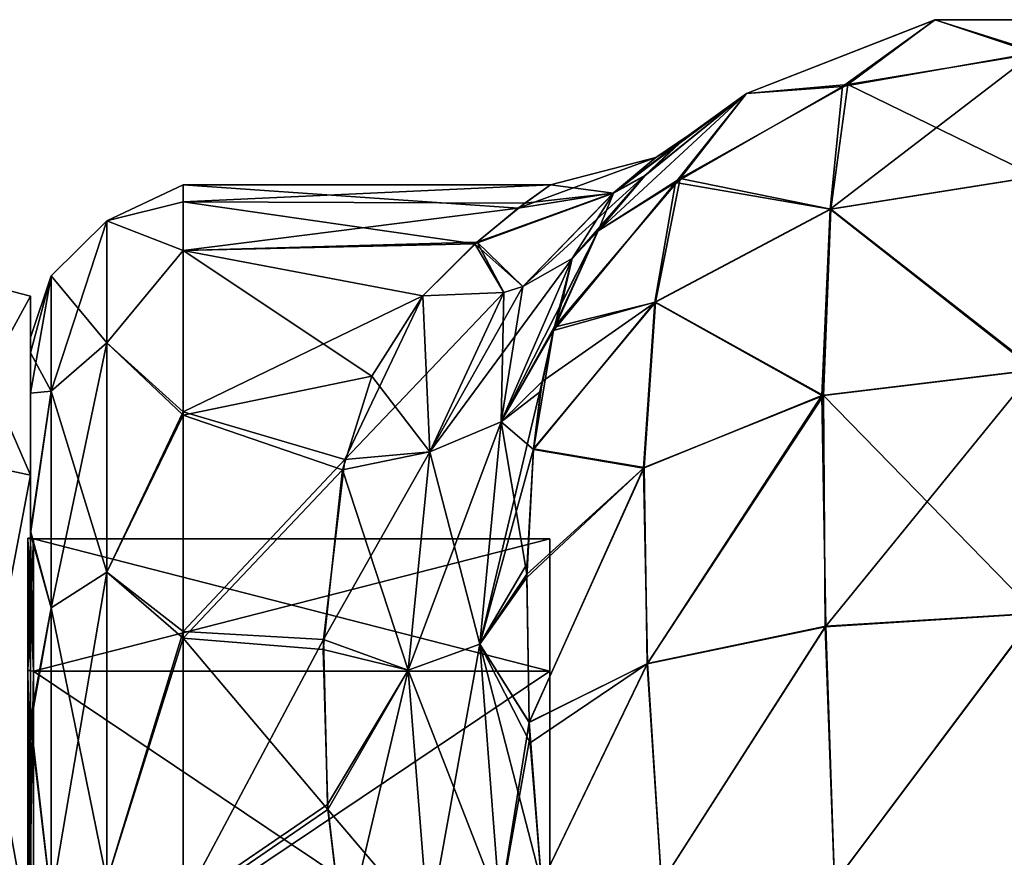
# Model space of a CAD drawing. Extents: x -23 to 470, y -2000 to 0.
# Tile 109 of 172: x 0 to 22, y -19 to 0. Entities that reach past the tile are written whole.
import ezdxf

# ---------------------------------------------------------------- set-up
doc = ezdxf.new("R2010")
doc.units = 0
doc.header["$LTSCALE"] = 64.024212
for name, color, linetype in [('1069', 7, 'CONTINUOUS'), ('1070', 7, 'CONTINUOUS'), ('1071', 7, 'CONTINUOUS'), ('1072', 7, 'CONTINUOUS'), ('1075', 7, 'CONTINUOUS'), ('1076', 7, 'CONTINUOUS'), ('1079', 7, 'CONTINUOUS'), ('1080', 7, 'CONTINUOUS'), ('1251', 7, 'CONTINUOUS'), ('1252', 7, 'CONTINUOUS'), ('693', 7, 'CONTINUOUS'), ('694', 7, 'CONTINUOUS'), ('695', 7, 'CONTINUOUS'), ('698', 7, 'CONTINUOUS'), ('699', 7, 'CONTINUOUS'), ('703', 7, 'CONTINUOUS'), ('723', 7, 'CONTINUOUS'), ('724', 7, 'CONTINUOUS'), ('730', 7, 'CONTINUOUS')]:
    doc.layers.add(name, color=color, linetype=linetype)

msp = doc.modelspace()

# ---------------------------------------------------------------- linework, layer by layer
at = {"layer": '1069', "linetype": 'CONTINUOUS'}
for points in [[(0, -12.098, 33), (0, -15.135, 23.653), (0, -6.556, 33), (0, -12.098, 33)], [(0, -6.556, 33), (0, -15.135, 23.653), (0, -10.652, 20.395), (0, -6.556, 33)], [(0, -10.652, 45.605), (0, -12.098, 33), (0, -6.556, 33), (0, -10.652, 45.605)], [(0, -15.135, 23.653), (0, -23.086, 17.876), (0, -10.652, 20.395), (0, -15.135, 23.653)], [(0, -10.652, 20.395), (0, -23.086, 17.876), (0, -34.627, 12.606), (0, -10.652, 20.395)], [(0, -15.135, 42.347), (0, -12.098, 33), (0, -10.652, 45.605), (0, -15.135, 42.347)], [(0, -23.086, 48.124), (0, -15.135, 42.347), (0, -10.652, 45.605), (0, -23.086, 48.124)], [(0, -21.373, 53.394), (0, -23.086, 48.124), (0, -10.652, 45.605), (0, -21.373, 53.394)], [(0, -21.373, 12.606), (0, -10.652, 20.395), (0, -34.627, 12.606), (0, -21.373, 12.606)]]:
    msp.add_3dface(points, dxfattribs=at)
at = {"layer": '1070', "linetype": 'CONTINUOUS'}
for points in [[(11.9, -12.115, 33), (11.9, -15.149, 42.337), (11.9, -43.885, 33), (11.9, -12.115, 33)], [(11.9, -12.115, 33), (11.9, -43.885, 33), (11.9, -40.851, 23.663), (11.9, -12.115, 33)], [(11.9, -12.115, 33), (11.9, -40.851, 23.663), (11.9, -15.149, 23.663), (11.9, -12.115, 33)], [(11.9, -15.149, 42.337), (11.9, -23.091, 48.108), (11.9, -40.851, 42.337), (11.9, -15.149, 42.337)], [(11.9, -15.149, 42.337), (11.9, -40.851, 42.337), (11.9, -43.885, 33), (11.9, -15.149, 42.337)], [(11.9, -40.851, 23.663), (11.9, -32.909, 17.892), (11.9, -15.149, 23.663), (11.9, -40.851, 23.663)], [(11.9, -32.909, 17.892), (11.9, -23.091, 17.892), (11.9, -15.149, 23.663), (11.9, -32.909, 17.892)]]:
    msp.add_3dface(points, dxfattribs=at)
at = {"layer": '1071', "linetype": 'CONTINUOUS'}
for points in [[(11.9, -15.149, 42.337), (11.9, -12.115, 33), (0.066, -15.149, 42.337), (11.9, -15.149, 42.337)], [(0.066, -15.149, 42.337), (11.9, -12.115, 33), (0.066, -12.115, 33), (0.066, -15.149, 42.337)], [(11.9, -23.091, 48.108), (11.9, -15.149, 42.337), (0.066, -23.091, 48.108), (11.9, -23.091, 48.108)], [(0.066, -23.091, 48.108), (11.9, -15.149, 42.337), (0.066, -15.149, 42.337), (0.066, -23.091, 48.108)]]:
    msp.add_3dface(points, dxfattribs=at)
at = {"layer": '1072', "linetype": 'CONTINUOUS'}
for points in [[(0.066, -12.115, 33), (11.9, -12.115, 33), (11.9, -15.149, 23.663), (0.066, -12.115, 33)], [(0.066, -12.115, 33), (11.9, -15.149, 23.663), (0.066, -15.149, 23.663), (0.066, -12.115, 33)], [(11.9, -15.149, 23.663), (11.9, -23.091, 17.892), (0.066, -15.149, 23.663), (11.9, -15.149, 23.663)], [(0.066, -15.149, 23.663), (11.9, -23.091, 17.892), (0.066, -23.091, 17.892), (0.066, -15.149, 23.663)]]:
    msp.add_3dface(points, dxfattribs=at)
at = {"layer": '1075', "linetype": 'CONTINUOUS'}
for points in [[(-2.009, -10.226, 45.913), (0, -6.556, 33), (-2.009, -6.03, 33), (-2.009, -10.226, 45.913)], [(0, -10.652, 45.605), (0, -6.556, 33), (-2.009, -10.226, 45.913), (0, -10.652, 45.605)], [(-2.009, -21.211, 53.894), (0, -10.652, 45.605), (-2.009, -10.226, 45.913), (-2.009, -21.211, 53.894)], [(0, -21.373, 53.394), (0, -10.652, 45.605), (-2.009, -21.211, 53.894), (0, -21.373, 53.394)]]:
    msp.add_3dface(points, dxfattribs=at)
at = {"layer": '1076', "linetype": 'CONTINUOUS'}
for points in [[(0, -6.556, 33), (0, -10.652, 20.395), (-2.009, -6.03, 33), (0, -6.556, 33)], [(-2.009, -6.03, 33), (0, -10.652, 20.395), (-2.009, -10.226, 20.087), (-2.009, -6.03, 33)], [(0, -10.652, 20.395), (0, -21.373, 12.606), (-2.009, -10.226, 20.087), (0, -10.652, 20.395)], [(-2.009, -10.226, 20.087), (0, -21.373, 12.606), (-2.009, -21.211, 12.106), (-2.009, -10.226, 20.087)]]:
    msp.add_3dface(points, dxfattribs=at)
at = {"layer": '1079', "linetype": 'CONTINUOUS'}
for points in [[(0.066, -15.149, 23.663), (-0.064, -12.098, 33), (0.001, -12.111, 33), (0.066, -15.149, 23.663)], [(-0.064, -12.098, 33), (0.066, -15.149, 23.663), (-0.064, -15.135, 23.653), (-0.064, -12.098, 33)], [(0.066, -12.115, 33), (0.066, -15.149, 23.663), (0.001, -12.111, 33), (0.066, -12.115, 33)], [(0.066, -15.149, 23.663), (0.066, -23.091, 17.892), (-0.064, -15.135, 23.653), (0.066, -15.149, 23.663)], [(-0.064, -15.135, 23.653), (0.066, -23.091, 17.892), (-0.064, -23.086, 17.876), (-0.064, -15.135, 23.653)]]:
    msp.add_3dface(points, dxfattribs=at)
at = {"layer": '1080', "linetype": 'CONTINUOUS'}
for points in [[(0.001, -12.111, 33), (-0.064, -12.098, 33), (-0.064, -15.135, 42.347), (0.001, -12.111, 33)], [(0.066, -12.115, 33), (0.001, -12.111, 33), (-0.064, -15.135, 42.347), (0.066, -12.115, 33)], [(0.066, -15.149, 42.337), (0.066, -12.115, 33), (-0.064, -15.135, 42.347), (0.066, -15.149, 42.337)], [(-0.064, -23.086, 48.124), (0.066, -15.149, 42.337), (-0.064, -15.135, 42.347), (-0.064, -23.086, 48.124)], [(0.066, -23.091, 48.108), (0.066, -15.149, 42.337), (-0.064, -23.086, 48.124), (0.066, -23.091, 48.108)]]:
    msp.add_3dface(points, dxfattribs=at)
at = {"layer": '1251', "linetype": 'CONTINUOUS'}
for points in [[(0, -12.098, 33), (0, -15.135, 42.347), (-0.064, -12.098, 33), (0, -12.098, 33)], [(-0.064, -12.098, 33), (0, -15.135, 42.347), (-0.064, -15.135, 42.347), (-0.064, -12.098, 33)], [(0, -15.135, 42.347), (0, -23.086, 48.124), (-0.064, -15.135, 42.347), (0, -15.135, 42.347)], [(0, -23.086, 48.124), (-0.064, -23.086, 48.124), (-0.064, -15.135, 42.347), (0, -23.086, 48.124)]]:
    msp.add_3dface(points, dxfattribs=at)
at = {"layer": '1252', "linetype": 'CONTINUOUS'}
for points in [[(0, -15.135, 23.653), (0, -12.098, 33), (-0.064, -15.135, 23.653), (0, -15.135, 23.653)], [(0, -12.098, 33), (-0.064, -12.098, 33), (-0.064, -15.135, 23.653), (0, -12.098, 33)], [(0, -23.086, 17.876), (0, -15.135, 23.653), (-0.064, -23.086, 17.876), (0, -23.086, 17.876)], [(0, -15.135, 23.653), (-0.064, -15.135, 23.653), (-0.064, -23.086, 17.876), (0, -15.135, 23.653)]]:
    msp.add_3dface(points, dxfattribs=at)
at = {"layer": '693', "linetype": 'CONTINUOUS'}
for points in [[(16.414, -1.907, 20), (20.732, -0.217, 20), (18.608, -1.749, 14.089), (16.414, -1.907, 20)], [(18.608, -1.749, 14.089), (20.732, -0.217, 20), (23.003, -0.973, 13.838), (18.608, -1.749, 14.089)], [(20.732, -0.217, 20), (25.37, -0.217, 20), (23.003, -0.973, 13.838), (20.732, -0.217, 20)], [(18.608, -1.749, 14.089), (23.003, -0.973, 13.838), (18.33, -4.561, 8.798), (18.608, -1.749, 14.089)], [(18.33, -4.561, 8.798), (23.003, -0.973, 13.838), (23.044, -3.812, 8.255), (18.33, -4.561, 8.798)], [(14.782, -3.946, 14.801), (16.414, -1.907, 20), (18.608, -1.749, 14.089), (14.782, -3.946, 14.801)], [(14.782, -3.946, 14.801), (18.608, -1.749, 14.089), (18.33, -4.561, 8.798), (14.782, -3.946, 14.801)], [(13.009, -5.055, 20), (16.414, -1.907, 20), (14.782, -3.946, 14.801), (13.009, -5.055, 20)], [(18.33, -4.561, 8.798), (23.044, -3.812, 8.255), (23.012, -8.239, 3.824), (18.33, -4.561, 8.798)], [(11.984, -7.339, 15.884), (13.009, -5.055, 20), (14.782, -3.946, 14.801), (11.984, -7.339, 15.884)], [(11.984, -7.339, 15.884), (14.782, -3.946, 14.801), (14.313, -6.694, 10.346), (11.984, -7.339, 15.884)], [(14.313, -6.694, 10.346), (14.782, -3.946, 14.801), (18.33, -4.561, 8.798), (14.313, -6.694, 10.346)], [(14.313, -6.694, 10.346), (18.33, -4.561, 8.798), (18.14, -8.83, 4.636), (14.313, -6.694, 10.346)], [(18.14, -8.83, 4.636), (18.33, -4.561, 8.798), (23.012, -8.239, 3.824), (18.14, -8.83, 4.636)], [(12.177, -6.702, 16.851), (13.009, -5.055, 20), (11.984, -7.339, 15.884), (12.177, -6.702, 16.851)], [(11.525, -10.069, 12.677), (11.984, -7.339, 15.884), (14.313, -6.694, 10.346), (11.525, -10.069, 12.677)], [(11.525, -10.069, 12.677), (14.313, -6.694, 10.346), (14.046, -10.491, 6.921), (11.525, -10.069, 12.677)], [(14.046, -10.491, 6.921), (14.313, -6.694, 10.346), (18.14, -8.83, 4.636), (14.046, -10.491, 6.921)], [(11.691, -8.741, 14.084), (11.984, -7.339, 15.884), (11.525, -10.069, 12.677), (11.691, -8.741, 14.084)], [(18.14, -8.83, 4.636), (23.012, -8.239, 3.824), (18.228, -14.119, 1.899), (18.14, -8.83, 4.636)], [(18.228, -14.119, 1.899), (23.012, -8.239, 3.824), (23.065, -13.82, 0.979), (18.228, -14.119, 1.899)], [(14.046, -10.491, 6.921), (18.14, -8.83, 4.636), (14.142, -14.972, 4.527), (14.046, -10.491, 6.921)], [(14.142, -14.972, 4.527), (18.14, -8.83, 4.636), (18.228, -14.119, 1.899), (14.142, -14.972, 4.527)], [(11.377, -12.927, 10.342), (11.525, -10.069, 12.677), (14.046, -10.491, 6.921), (11.377, -12.927, 10.342)], [(11.377, -12.927, 10.342), (14.046, -10.491, 6.921), (11.43, -16.327, 8.463), (11.377, -12.927, 10.342)], [(11.43, -16.327, 8.463), (14.046, -10.491, 6.921), (14.142, -14.972, 4.527), (11.43, -16.327, 8.463)], [(18.43, -20, 0.885), (18.228, -14.119, 1.899), (23.065, -13.82, 0.979), (18.43, -20, 0.885)], [(23.05, -20), (18.43, -20, 0.885), (23.065, -13.82, 0.979), (23.05, -20)], [(14.464, -20, 3.415), (14.142, -14.972, 4.527), (18.228, -14.119, 1.899), (14.464, -20, 3.415)], [(18.43, -20, 0.885), (14.464, -20, 3.415), (18.228, -14.119, 1.899), (18.43, -20, 0.885)], [(11.43, -16.327, 8.463), (14.142, -14.972, 4.527), (11.453, -16.791, 8.266), (11.43, -16.327, 8.463)], [(14.142, -14.972, 4.527), (11.714, -20, 7.232), (11.453, -16.791, 8.266), (14.142, -14.972, 4.527)], [(14.464, -20, 3.415), (11.714, -20, 7.232), (14.142, -14.972, 4.527), (14.464, -20, 3.415)]]:
    msp.add_3dface(points, dxfattribs=at)
at = {"layer": '694', "linetype": 'CONTINUOUS'}
for points in [[(16.414, -1.907, 46), (20.731, -0.217, 46), (16.414, -1.907, 20), (16.414, -1.907, 46)], [(16.414, -1.907, 20), (20.731, -0.217, 46), (20.732, -0.217, 20), (16.414, -1.907, 20)], [(20.731, -0.217, 46), (25.368, -0.217, 46), (20.732, -0.217, 20), (20.731, -0.217, 46)], [(20.732, -0.217, 20), (25.368, -0.217, 46), (25.37, -0.217, 20), (20.732, -0.217, 20)], [(13.009, -5.055, 46), (16.414, -1.907, 46), (14.083, -3.791, 41.612), (13.009, -5.055, 46)], [(13.009, -5.055, 20), (14.077, -3.797, 24.363), (16.414, -1.907, 20), (13.009, -5.055, 20)], [(14.077, -3.797, 24.363), (14.971, -2.962, 30.092), (16.414, -1.907, 20), (14.077, -3.797, 24.363)], [(14.083, -3.791, 41.612), (16.414, -1.907, 46), (14.807, -3.103, 37.452), (14.083, -3.791, 41.612)], [(14.807, -3.103, 37.452), (16.414, -1.907, 46), (15.09, -2.862, 33.581), (14.807, -3.103, 37.452)], [(15.09, -2.862, 33.581), (16.414, -1.907, 46), (14.971, -2.962, 30.092), (15.09, -2.862, 33.581)], [(14.971, -2.962, 30.092), (16.414, -1.907, 46), (16.414, -1.907, 20), (14.971, -2.962, 30.092)]]:
    msp.add_3dface(points, dxfattribs=at)
at = {"layer": '695', "linetype": 'CONTINUOUS'}
for points in [[(16.414, -1.907, 46), (18.735, -1.704, 51.926), (20.731, -0.217, 46), (16.414, -1.907, 46)], [(18.735, -1.704, 51.926), (23.13, -0.974, 52.163), (20.731, -0.217, 46), (18.735, -1.704, 51.926)], [(20.731, -0.217, 46), (23.13, -0.974, 52.163), (25.368, -0.217, 46), (20.731, -0.217, 46)], [(18.735, -1.704, 51.926), (23.057, -3.814, 57.748), (23.13, -0.974, 52.163), (18.735, -1.704, 51.926)], [(14.89, -3.856, 51.229), (18.343, -4.559, 57.208), (18.735, -1.704, 51.926), (14.89, -3.856, 51.229)], [(14.89, -3.856, 51.229), (18.735, -1.704, 51.926), (16.414, -1.907, 46), (14.89, -3.856, 51.229)], [(18.343, -4.559, 57.208), (23.057, -3.814, 57.748), (18.735, -1.704, 51.926), (18.343, -4.559, 57.208)], [(13.009, -5.055, 46), (14.89, -3.856, 51.229), (16.414, -1.907, 46), (13.009, -5.055, 46)], [(18.343, -4.559, 57.208), (23.057, -8.244, 62.18), (23.057, -3.814, 57.748), (18.343, -4.559, 57.208)], [(12.004, -7.265, 50.009), (14.323, -6.688, 55.663), (14.89, -3.856, 51.229), (12.004, -7.265, 50.009)], [(12.004, -7.265, 50.009), (14.89, -3.856, 51.229), (13.009, -5.055, 46), (12.004, -7.265, 50.009)], [(14.323, -6.688, 55.663), (18.343, -4.559, 57.208), (14.89, -3.856, 51.229), (14.323, -6.688, 55.663)], [(14.323, -6.688, 55.663), (18.175, -8.826, 61.38), (18.343, -4.559, 57.208), (14.323, -6.688, 55.663)], [(18.175, -8.826, 61.38), (23.057, -8.244, 62.18), (18.343, -4.559, 57.208), (18.175, -8.826, 61.38)], [(11.527, -10.053, 53.309), (14.068, -10.482, 59.1), (14.323, -6.688, 55.663), (11.527, -10.053, 53.309)], [(11.527, -10.053, 53.309), (14.323, -6.688, 55.663), (11.73, -8.507, 51.64), (11.527, -10.053, 53.309)], [(11.73, -8.507, 51.64), (14.323, -6.688, 55.663), (12.004, -7.265, 50.009), (11.73, -8.507, 51.64)], [(14.068, -10.482, 59.1), (18.175, -8.826, 61.38), (14.323, -6.688, 55.663), (14.068, -10.482, 59.1)], [(18.175, -8.826, 61.38), (23.048, -13.828, 65.024), (23.057, -8.244, 62.18), (18.175, -8.826, 61.38)], [(14.068, -10.482, 59.1), (14.135, -14.982, 61.468), (18.175, -8.826, 61.38), (14.068, -10.482, 59.1)], [(14.135, -14.982, 61.468), (18.216, -14.129, 64.099), (18.175, -8.826, 61.38), (14.135, -14.982, 61.468)], [(18.216, -14.129, 64.099), (23.048, -13.828, 65.024), (18.175, -8.826, 61.38), (18.216, -14.129, 64.099)], [(11.376, -12.998, 55.705), (14.068, -10.482, 59.1), (11.527, -10.053, 53.309), (11.376, -12.998, 55.705)], [(11.381, -12.683, 55.489), (11.376, -12.998, 55.705), (11.527, -10.053, 53.309), (11.381, -12.683, 55.489)], [(11.376, -12.998, 55.705), (11.43, -16.316, 57.532), (14.068, -10.482, 59.1), (11.376, -12.998, 55.705)], [(11.43, -16.316, 57.532), (14.135, -14.982, 61.468), (14.068, -10.482, 59.1), (11.43, -16.316, 57.532)], [(18.216, -14.129, 64.099), (18.429, -20, 65.115), (23.048, -13.828, 65.024), (18.216, -14.129, 64.099)], [(18.429, -20, 65.115), (23.049, -20, 66), (23.048, -13.828, 65.024), (18.429, -20, 65.115)], [(14.135, -14.982, 61.468), (14.464, -20, 62.584), (18.216, -14.129, 64.099), (14.135, -14.982, 61.468)], [(14.464, -20, 62.584), (18.429, -20, 65.115), (18.216, -14.129, 64.099), (14.464, -20, 62.584)], [(11.43, -16.316, 57.532), (11.714, -20, 58.768), (14.135, -14.982, 61.468), (11.43, -16.316, 57.532)], [(11.714, -20, 58.768), (14.464, -20, 62.584), (14.135, -14.982, 61.468), (11.714, -20, 58.768)], [(11.447, -16.673, 57.686), (11.714, -20, 58.768), (11.43, -16.316, 57.532), (11.447, -16.673, 57.686)]]:
    msp.add_3dface(points, dxfattribs=at)
at = {"layer": '698', "linetype": 'CONTINUOUS'}
for points in [[(0, -7.853, 29.32), (0, -8.776, 25.86), (0, -7.5, 33.035), (0, -7.853, 29.32)], [(0, -7.5, 33.035), (0, -8.776, 25.86), (0, -8.777, 40.146), (0, -7.5, 33.035)], [(0, -8.776, 25.86), (0, -12, 20.174), (0, -8.777, 40.146), (0, -8.776, 25.86)], [(0, -8.777, 40.146), (0, -12, 20.174), (0, -11.931, 45.741), (0, -8.777, 40.146)], [(0, -11.931, 45.741), (0, -12, 20.174), (0, -16.245, 49.801), (0, -11.931, 45.741)], [(0, -12, 20.174), (0, -16.375, 16.109), (0, -16.245, 49.801), (0, -12, 20.174)], [(0, -16.245, 49.801), (0, -16.375, 16.109), (0, -21.565, 52.471), (0, -16.245, 49.801)], [(0, -16.375, 16.109), (0, -21.679, 13.492), (0, -21.565, 52.471), (0, -16.375, 16.109)]]:
    msp.add_3dface(points, dxfattribs=at)
at = {"layer": '699', "linetype": 'CONTINUOUS'}
for points in [[(11.915, -4, 32.874), (11.326, -4.419, 28.537), (3.5, -4.389, 28.698), (11.915, -4, 32.874)], [(11.173, -4.533, 38.032), (11.915, -4, 32.874), (3.5, -4, 33.051), (11.173, -4.533, 38.032)], [(3.5, -4, 33.051), (11.915, -4, 32.874), (3.5, -4.389, 28.698), (3.5, -4, 33.051)], [(3.5, -5.51, 41.379), (11.173, -4.533, 38.032), (3.5, -4, 33.051), (3.5, -5.51, 41.379)], [(11.326, -4.419, 28.537), (10.187, -5.355, 25.051), (3.5, -4.389, 28.698), (11.326, -4.419, 28.537)], [(3.5, -4.389, 28.698), (10.187, -5.355, 25.051), (3.5, -5.503, 24.639), (3.5, -4.389, 28.698)], [(10.236, -5.317, 40.84), (11.173, -4.533, 38.032), (3.5, -5.51, 41.379), (10.236, -5.317, 40.84)], [(8.993, -6.547, 43.759), (10.236, -5.317, 40.84), (3.5, -5.51, 41.379), (8.993, -6.547, 43.759)], [(10.187, -5.355, 25.051), (8.993, -6.547, 22.241), (3.5, -5.503, 24.639), (10.187, -5.355, 25.051)], [(3.5, -5.503, 24.639), (8.993, -6.547, 22.241), (7.826, -8.389, 19.165), (3.5, -5.503, 24.639)], [(3.5, -9.278, 17.984), (3.5, -5.503, 24.639), (7.826, -8.389, 19.165), (3.5, -9.278, 17.984)], [(3.5, -9.2, 47.919), (8.993, -6.547, 43.759), (3.5, -5.51, 41.379), (3.5, -9.2, 47.919)], [(7.201, -10.295, 49.202), (8.993, -6.547, 43.759), (3.5, -9.2, 47.919), (7.201, -10.295, 49.202)], [(7.147, -10.533, 16.541), (3.5, -9.278, 17.984), (7.826, -8.389, 19.165), (7.147, -10.533, 16.541)], [(3.5, -14.241, 52.665), (7.201, -10.295, 49.202), (3.5, -9.2, 47.919), (3.5, -14.241, 52.665)], [(3.5, -14.393, 13.23), (3.5, -9.278, 17.984), (7.147, -10.533, 16.541), (3.5, -14.393, 13.23)], [(6.714, -14.419, 52.788), (7.201, -10.295, 49.202), (3.5, -14.241, 52.665), (6.714, -14.419, 52.788)], [(6.708, -14.652, 13.054), (3.5, -14.393, 13.23), (7.147, -10.533, 16.541), (6.708, -14.652, 13.054)], [(3.5, -20.463, 55.786), (6.714, -14.419, 52.788), (3.5, -14.241, 52.665), (3.5, -20.463, 55.786)], [(3.5, -20.595, 10.171), (3.5, -14.393, 13.23), (6.814, -18.316, 11.04), (3.5, -20.595, 10.171)], [(6.814, -18.316, 11.04), (3.5, -14.393, 13.23), (6.708, -14.652, 13.054), (6.814, -18.316, 11.04)], [(6.806, -18.205, 54.91), (6.714, -14.419, 52.788), (3.5, -20.463, 55.786), (6.806, -18.205, 54.91)], [(7.18, -21.379, 56.069), (6.806, -18.205, 54.91), (3.5, -20.463, 55.786), (7.18, -21.379, 56.069)], [(7.18, -21.379, 9.931), (3.5, -20.595, 10.171), (6.814, -18.316, 11.04), (7.18, -21.379, 9.931)]]:
    msp.add_3dface(points, dxfattribs=at)
at = {"layer": '703', "linetype": 'CONTINUOUS'}
for points in [[(3.5, -5.51, 41.379), (3.5, -4, 33.051), (1.75, -4.826, 37.086), (3.5, -5.51, 41.379)], [(3.5, -4, 33.051), (3.5, -4.389, 28.698), (1.75, -4.826, 28.914), (3.5, -4, 33.051)], [(3.5, -4, 33.051), (1.75, -4.826, 28.914), (1.75, -4.826, 37.086), (3.5, -4, 33.051)], [(3.5, -4.389, 28.698), (3.5, -5.503, 24.639), (1.75, -4.826, 28.914), (3.5, -4.389, 28.698)], [(0.468, -6.09, 29.137), (0.468, -6.09, 36.863), (1.75, -4.826, 28.914), (0.468, -6.09, 29.137)], [(1.75, -7.622, 21.234), (0.468, -6.09, 29.137), (1.75, -4.826, 28.914), (1.75, -7.622, 21.234)], [(0.468, -6.09, 36.863), (0.468, -8.732, 44.124), (1.75, -4.826, 37.086), (0.468, -6.09, 36.863)], [(1.75, -4.826, 28.914), (0.468, -6.09, 36.863), (1.75, -4.826, 37.086), (1.75, -4.826, 28.914)], [(1.75, -4.826, 37.086), (0.468, -8.732, 44.124), (1.75, -7.622, 44.766), (1.75, -4.826, 37.086)], [(3.5, -5.51, 41.379), (1.75, -4.826, 37.086), (1.75, -7.622, 44.766), (3.5, -5.51, 41.379)], [(3.5, -5.503, 24.639), (1.75, -7.622, 21.234), (1.75, -4.826, 28.914), (3.5, -5.503, 24.639)], [(3.5, -5.503, 24.639), (3.5, -9.278, 17.984), (1.75, -7.622, 21.234), (3.5, -5.503, 24.639)], [(3.5, -9.2, 47.919), (3.5, -5.51, 41.379), (1.75, -7.622, 44.766), (3.5, -9.2, 47.919)], [(0, -7.853, 29.32), (0, -7.5, 33.035), (0.468, -6.09, 29.137), (0, -7.853, 29.32)], [(0.468, -8.732, 21.876), (0, -7.853, 29.32), (0.468, -6.09, 29.137), (0.468, -8.732, 21.876)], [(0, -7.5, 33.035), (0, -8.777, 40.146), (0.468, -6.09, 36.863), (0, -7.5, 33.035)], [(0.468, -6.09, 29.137), (0, -7.5, 33.035), (0.468, -6.09, 36.863), (0.468, -6.09, 29.137)], [(0.468, -6.09, 36.863), (0, -8.777, 40.146), (0.468, -8.732, 44.124), (0.468, -6.09, 36.863)], [(0.468, -8.732, 21.876), (0.468, -6.09, 29.137), (1.75, -7.622, 21.234), (0.468, -8.732, 21.876)], [(1.75, -12.875, 14.974), (0.468, -8.732, 21.876), (1.75, -7.622, 21.234), (1.75, -12.875, 14.974)], [(0.468, -8.732, 44.124), (0.468, -13.699, 50.043), (1.75, -7.622, 44.766), (0.468, -8.732, 44.124)], [(1.75, -7.622, 44.766), (0.468, -13.699, 50.043), (1.75, -12.875, 51.026), (1.75, -7.622, 44.766)], [(3.5, -9.2, 47.919), (1.75, -7.622, 44.766), (1.75, -12.875, 51.026), (3.5, -9.2, 47.919)], [(3.5, -9.278, 17.984), (1.75, -12.875, 14.974), (1.75, -7.622, 21.234), (3.5, -9.278, 17.984)], [(0, -8.776, 25.86), (0, -7.853, 29.32), (0.468, -8.732, 21.876), (0, -8.776, 25.86)], [(0, -12, 20.174), (0, -8.776, 25.86), (0.468, -8.732, 21.876), (0, -12, 20.174)], [(0.468, -13.699, 15.957), (0, -12, 20.174), (0.468, -8.732, 21.876), (0.468, -13.699, 15.957)], [(0, -8.777, 40.146), (0, -11.931, 45.741), (0.468, -8.732, 44.124), (0, -8.777, 40.146)], [(0.468, -8.732, 44.124), (0, -11.931, 45.741), (0.468, -13.699, 50.043), (0.468, -8.732, 44.124)], [(0.468, -13.699, 15.957), (0.468, -8.732, 21.876), (1.75, -12.875, 14.974), (0.468, -13.699, 15.957)], [(3.5, -14.241, 52.665), (3.5, -9.2, 47.919), (1.75, -12.875, 51.026), (3.5, -14.241, 52.665)], [(3.5, -9.278, 17.984), (3.5, -14.393, 13.23), (1.75, -12.875, 14.974), (3.5, -9.278, 17.984)], [(0, -11.931, 45.741), (0, -16.245, 49.801), (0.468, -13.699, 50.043), (0, -11.931, 45.741)], [(0, -16.375, 16.109), (0, -12, 20.174), (0.468, -13.699, 15.957), (0, -16.375, 16.109)], [(1.75, -19.952, 10.888), (0.468, -13.699, 15.957), (1.75, -12.875, 14.974), (1.75, -19.952, 10.888)], [(0.468, -13.699, 50.043), (0.468, -20.391, 53.907), (1.75, -12.875, 51.026), (0.468, -13.699, 50.043)], [(1.75, -12.875, 51.026), (0.468, -20.391, 53.907), (1.75, -19.952, 55.112), (1.75, -12.875, 51.026)], [(3.5, -14.241, 52.665), (1.75, -12.875, 51.026), (1.75, -19.952, 55.112), (3.5, -14.241, 52.665)], [(3.5, -14.393, 13.23), (1.75, -19.952, 10.888), (1.75, -12.875, 14.974), (3.5, -14.393, 13.23)], [(0.468, -20.391, 12.093), (0, -16.375, 16.109), (0.468, -13.699, 15.957), (0.468, -20.391, 12.093)], [(0.468, -13.699, 50.043), (0, -16.245, 49.801), (0.468, -20.391, 53.907), (0.468, -13.699, 50.043)], [(0.468, -20.391, 12.093), (0.468, -13.699, 15.957), (1.75, -19.952, 10.888), (0.468, -20.391, 12.093)], [(3.5, -20.463, 55.786), (3.5, -14.241, 52.665), (1.75, -19.952, 55.112), (3.5, -20.463, 55.786)], [(3.5, -14.393, 13.23), (3.5, -20.595, 10.171), (1.75, -19.952, 10.888), (3.5, -14.393, 13.23)], [(0, -16.245, 49.801), (0, -21.565, 52.471), (0.468, -20.391, 53.907), (0, -16.245, 49.801)], [(0, -21.679, 13.492), (0, -16.375, 16.109), (0.468, -20.391, 12.093), (0, -21.679, 13.492)]]:
    msp.add_3dface(points, dxfattribs=at)
at = {"layer": '723', "linetype": 'CONTINUOUS'}
for points in [[(14.807, -3.103, 37.452), (15.09, -2.862, 33.581), (13.361, -4.188, 39.294), (14.807, -3.103, 37.452)], [(13.361, -4.188, 39.294), (15.09, -2.862, 33.581), (14.331, -3.377, 32.995), (13.361, -4.188, 39.294)], [(15.09, -2.862, 33.581), (14.971, -2.962, 30.092), (14.331, -3.377, 32.995), (15.09, -2.862, 33.581)], [(14.971, -2.962, 30.092), (14.077, -3.797, 24.363), (13.36, -4.189, 26.701), (14.971, -2.962, 30.092)], [(14.331, -3.377, 32.995), (14.971, -2.962, 30.092), (13.36, -4.189, 26.701), (14.331, -3.377, 32.995)], [(14.083, -3.791, 41.612), (14.807, -3.103, 37.452), (13.361, -4.188, 39.294), (14.083, -3.791, 41.612)], [(11.915, -4, 32.874), (11.173, -4.533, 38.032), (14.331, -3.377, 32.995), (11.915, -4, 32.874)], [(11.173, -4.533, 38.032), (13.361, -4.188, 39.294), (14.331, -3.377, 32.995), (11.173, -4.533, 38.032)], [(11.915, -4, 32.874), (14.331, -3.377, 32.995), (13.36, -4.189, 26.701), (11.915, -4, 32.874)], [(12.411, -5.686, 45.461), (14.083, -3.791, 41.612), (11.287, -6.331, 44.72), (12.411, -5.686, 45.461)], [(11.287, -6.331, 44.72), (14.083, -3.791, 41.612), (13.361, -4.188, 39.294), (11.287, -6.331, 44.72)], [(13.009, -5.055, 46), (14.083, -3.791, 41.612), (12.411, -5.686, 45.461), (13.009, -5.055, 46)], [(14.077, -3.797, 24.363), (13.009, -5.055, 20), (13.36, -4.189, 26.701), (14.077, -3.797, 24.363)], [(11.326, -4.419, 28.537), (11.915, -4, 32.874), (13.36, -4.189, 26.701), (11.326, -4.419, 28.537)], [(10.187, -5.355, 25.051), (11.326, -4.419, 28.537), (13.36, -4.189, 26.701), (10.187, -5.355, 25.051)], [(11.287, -6.331, 21.28), (10.187, -5.355, 25.051), (13.36, -4.189, 26.701), (11.287, -6.331, 21.28)], [(11.173, -4.533, 38.032), (10.236, -5.317, 40.84), (13.361, -4.188, 39.294), (11.173, -4.533, 38.032)], [(10.236, -5.317, 40.84), (11.287, -6.331, 44.72), (13.361, -4.188, 39.294), (10.236, -5.317, 40.84)], [(12.411, -5.686, 20.539), (11.287, -6.331, 21.28), (13.36, -4.189, 26.701), (12.411, -5.686, 20.539)], [(13.009, -5.055, 20), (12.411, -5.686, 20.539), (13.36, -4.189, 26.701), (13.009, -5.055, 20)], [(10.236, -5.317, 40.84), (8.993, -6.547, 43.759), (10.848, -6.467, 44.488), (10.236, -5.317, 40.84)], [(8.993, -6.547, 22.241), (10.187, -5.355, 25.051), (10.848, -6.467, 21.511), (8.993, -6.547, 22.241)], [(10.187, -5.355, 25.051), (11.287, -6.331, 21.28), (10.848, -6.467, 21.511), (10.187, -5.355, 25.051)], [(10.236, -5.317, 40.84), (10.848, -6.467, 44.488), (11.287, -6.331, 44.72), (10.236, -5.317, 40.84)]]:
    msp.add_3dface(points, dxfattribs=at)
at = {"layer": '724', "linetype": 'CONTINUOUS'}
for points in [[(12.004, -7.265, 50.009), (13.009, -5.055, 46), (10.784, -9.431, 50.531), (12.004, -7.265, 50.009)], [(10.784, -9.431, 50.531), (13.009, -5.055, 46), (12.411, -5.686, 45.461), (10.784, -9.431, 50.531)], [(10.784, -9.431, 50.531), (12.411, -5.686, 45.461), (9.152, -10.124, 49.607), (10.784, -9.431, 50.531)], [(9.152, -10.124, 49.607), (12.411, -5.686, 45.461), (11.287, -6.331, 44.72), (9.152, -10.124, 49.607)], [(8.993, -6.547, 43.759), (7.201, -10.295, 49.202), (10.848, -6.467, 44.488), (8.993, -6.547, 43.759)], [(7.201, -10.295, 49.202), (9.152, -10.124, 49.607), (10.848, -6.467, 44.488), (7.201, -10.295, 49.202)], [(10.848, -6.467, 44.488), (9.152, -10.124, 49.607), (11.287, -6.331, 44.72), (10.848, -6.467, 44.488)], [(11.73, -8.507, 51.64), (12.004, -7.265, 50.009), (10.784, -9.431, 50.531), (11.73, -8.507, 51.64)], [(11.527, -10.053, 53.309), (11.73, -8.507, 51.64), (10.301, -14.528, 54.689), (11.527, -10.053, 53.309)], [(10.301, -14.528, 54.689), (11.73, -8.507, 51.64), (10.784, -9.431, 50.531), (10.301, -14.528, 54.689)], [(10.301, -14.528, 54.689), (10.784, -9.431, 50.531), (8.654, -15.124, 53.724), (10.301, -14.528, 54.689)], [(8.654, -15.124, 53.724), (10.784, -9.431, 50.531), (9.152, -10.124, 49.607), (8.654, -15.124, 53.724)], [(7.201, -10.295, 49.202), (6.714, -14.419, 52.788), (9.152, -10.124, 49.607), (7.201, -10.295, 49.202)], [(6.714, -14.419, 52.788), (8.654, -15.124, 53.724), (9.152, -10.124, 49.607), (6.714, -14.419, 52.788)], [(11.381, -12.683, 55.489), (11.527, -10.053, 53.309), (10.301, -14.528, 54.689), (11.381, -12.683, 55.489)], [(11.376, -12.998, 55.705), (11.381, -12.683, 55.489), (10.301, -14.528, 54.689), (11.376, -12.998, 55.705)], [(11.43, -16.316, 57.532), (11.376, -12.998, 55.705), (10.301, -14.528, 54.689), (11.43, -16.316, 57.532)], [(6.714, -14.419, 52.788), (6.806, -18.205, 54.91), (8.654, -15.124, 53.724), (6.714, -14.419, 52.788)], [(9.119, -21.03, 56.383), (10.301, -14.528, 54.689), (8.654, -15.124, 53.724), (9.119, -21.03, 56.383)], [(9.119, -21.03, 56.383), (10.753, -20.516, 57.415), (10.301, -14.528, 54.689), (9.119, -21.03, 56.383)], [(10.753, -20.516, 57.415), (11.43, -16.316, 57.532), (10.301, -14.528, 54.689), (10.753, -20.516, 57.415)], [(6.806, -18.205, 54.91), (7.18, -21.379, 56.069), (8.654, -15.124, 53.724), (6.806, -18.205, 54.91)], [(7.18, -21.379, 56.069), (9.119, -21.03, 56.383), (8.654, -15.124, 53.724), (7.18, -21.379, 56.069)], [(11.447, -16.673, 57.686), (11.43, -16.316, 57.532), (10.753, -20.516, 57.415), (11.447, -16.673, 57.686)], [(11.714, -20, 58.768), (11.447, -16.673, 57.686), (10.753, -20.516, 57.415), (11.714, -20, 58.768)]]:
    msp.add_3dface(points, dxfattribs=at)
at = {"layer": '730', "linetype": 'CONTINUOUS'}
for points in [[(13.009, -5.055, 20), (12.177, -6.702, 16.851), (12.411, -5.686, 20.539), (13.009, -5.055, 20)], [(12.411, -5.686, 20.539), (11.984, -7.339, 15.884), (10.785, -9.431, 15.469), (12.411, -5.686, 20.539)], [(12.411, -5.686, 20.539), (10.785, -9.431, 15.469), (11.287, -6.331, 21.28), (12.411, -5.686, 20.539)], [(12.177, -6.702, 16.851), (11.984, -7.339, 15.884), (12.411, -5.686, 20.539), (12.177, -6.702, 16.851)], [(8.993, -6.547, 22.241), (10.848, -6.467, 21.511), (9.152, -10.124, 16.393), (8.993, -6.547, 22.241)], [(10.848, -6.467, 21.511), (10.785, -9.431, 15.469), (9.152, -10.124, 16.393), (10.848, -6.467, 21.511)], [(11.287, -6.331, 21.28), (10.785, -9.431, 15.469), (10.848, -6.467, 21.511), (11.287, -6.331, 21.28)], [(7.826, -8.389, 19.165), (8.993, -6.547, 22.241), (9.152, -10.124, 16.393), (7.826, -8.389, 19.165)], [(11.984, -7.339, 15.884), (11.691, -8.741, 14.084), (10.785, -9.431, 15.469), (11.984, -7.339, 15.884)], [(7.147, -10.533, 16.541), (7.826, -8.389, 19.165), (9.152, -10.124, 16.393), (7.147, -10.533, 16.541)], [(11.691, -8.741, 14.084), (11.525, -10.069, 12.677), (10.785, -9.431, 15.469), (11.691, -8.741, 14.084)], [(10.785, -9.431, 15.469), (10.301, -14.528, 11.311), (9.152, -10.124, 16.393), (10.785, -9.431, 15.469)], [(10.785, -9.431, 15.469), (11.377, -12.927, 10.342), (10.301, -14.528, 11.311), (10.785, -9.431, 15.469)], [(11.525, -10.069, 12.677), (11.377, -12.927, 10.342), (10.785, -9.431, 15.469), (11.525, -10.069, 12.677)], [(7.147, -10.533, 16.541), (9.152, -10.124, 16.393), (8.654, -15.124, 12.276), (7.147, -10.533, 16.541)], [(9.152, -10.124, 16.393), (10.301, -14.528, 11.311), (8.654, -15.124, 12.276), (9.152, -10.124, 16.393)], [(6.708, -14.652, 13.054), (7.147, -10.533, 16.541), (8.654, -15.124, 12.276), (6.708, -14.652, 13.054)], [(11.377, -12.927, 10.342), (11.43, -16.327, 8.463), (10.301, -14.528, 11.311), (11.377, -12.927, 10.342)], [(6.814, -18.316, 11.04), (6.708, -14.652, 13.054), (8.654, -15.124, 12.276), (6.814, -18.316, 11.04)], [(10.301, -14.528, 11.311), (10.753, -20.516, 8.584), (8.654, -15.124, 12.276), (10.301, -14.528, 11.311)], [(11.453, -16.791, 8.266), (11.714, -20, 7.232), (10.301, -14.528, 11.311), (11.453, -16.791, 8.266)], [(10.301, -14.528, 11.311), (11.714, -20, 7.232), (10.753, -20.516, 8.584), (10.301, -14.528, 11.311)], [(11.43, -16.327, 8.463), (11.453, -16.791, 8.266), (10.301, -14.528, 11.311), (11.43, -16.327, 8.463)], [(6.814, -18.316, 11.04), (8.654, -15.124, 12.276), (9.12, -21.03, 9.617), (6.814, -18.316, 11.04)], [(9.12, -21.03, 9.617), (8.654, -15.124, 12.276), (10.753, -20.516, 8.584), (9.12, -21.03, 9.617)], [(7.18, -21.379, 9.931), (6.814, -18.316, 11.04), (9.12, -21.03, 9.617), (7.18, -21.379, 9.931)]]:
    msp.add_3dface(points, dxfattribs=at)

doc.saveas('drawing.dxf')
